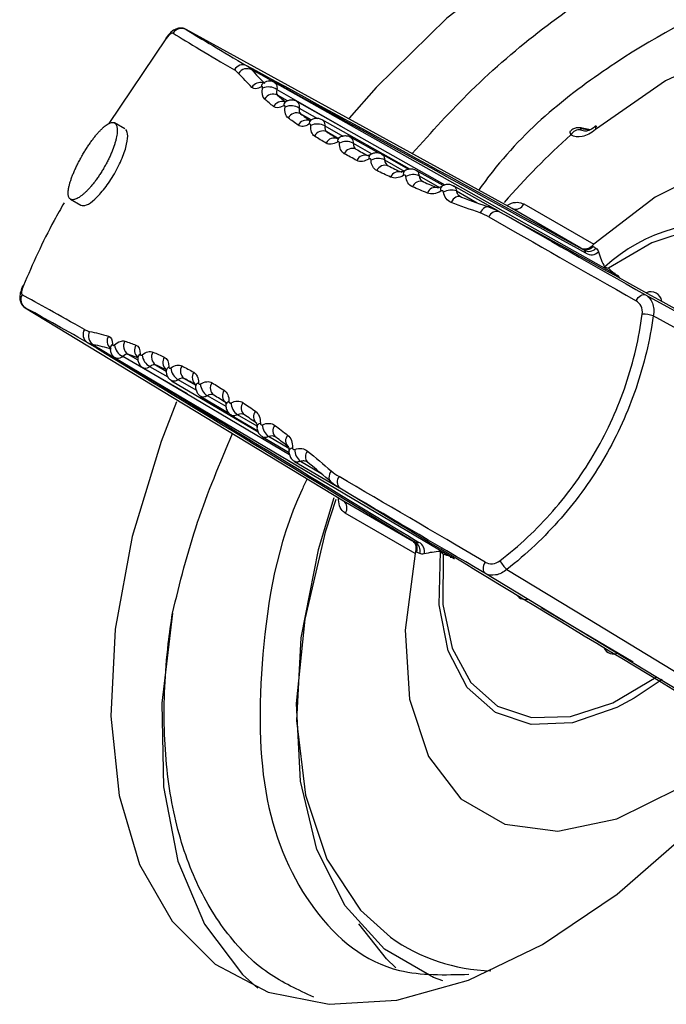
# Model space of a CAD drawing. Header units: millimetres. Extents: x 15231 to 16570, y 10019 to 11489.
# Tile 69 of 206: x 16246 to 16259, y 10293 to 10313. Entities that reach past the tile are written whole.
import ezdxf

# ---------------------------------------------------------------- set-up
doc = ezdxf.new("R2010")
doc.units = ezdxf.units.MM

msp = doc.modelspace()

# ---------------------------------------------------------------- linework, layer by layer
at = {"color": 7, "linetype": 'Continuous', "lineweight": 25}
for p, q in [((16255.916, 10309.205), (16249.253, 10312.863)), ((16248.837, 10312.67), (16247.676, 10310.941)), ((16258.068, 10307.834), (16251.061, 10311.779)), ((16251.11, 10311.636), (16252.444, 10310.87)), ((16251.121, 10311.519), (16251.282, 10311.382)), ((16251.324, 10311.402), (16251.121, 10311.519)), ((16254.547, 10309.685), (16251.516, 10311.392)), ((16251.566, 10311.257), (16251.938, 10311.044)), ((16251.811, 10311.013), (16251.592, 10311.139)), ((16248.004, 10310.831), (16247.793, 10310.953)), ((16253.827, 10310.009), (16252.034, 10311.019)), ((16252.086, 10310.891), (16252.453, 10310.68)), ((16252.346, 10310.645), (16252.127, 10310.772)), ((16257.315, 10310.814), (16257.396, 10310.79)), ((16257.514, 10310.815), (16257.343, 10310.848)), ((16257.486, 10310.804), (16257.372, 10310.827)), ((16253.191, 10310.334), (16252.614, 10310.659)), ((16252.667, 10310.538), (16253.05, 10310.319)), ((16253.803, 10310.005), (16253.255, 10310.314)), ((16253.31, 10310.199), (16253.709, 10309.971)), ((16254.506, 10309.673), (16253.957, 10309.983)), ((16254.014, 10309.874), (16254.428, 10309.637)), ((16254.479, 10309.659), (16254.477, 10309.658)), ((16255.649, 10309.143), (16254.72, 10309.667)), ((16254.777, 10309.563), (16255.2, 10309.322)), ((16246.893, 10309.394), (16247.105, 10309.272)), ((16254.862, 10309.451), (16254.881, 10309.437)), ((16256.155, 10309.298), (16257.582, 10308.474)), ((16257.316, 10308.397), (16255.916, 10309.205)), ((16258.069, 10307.833), (16258.068, 10307.834)), ((16258.641, 10307.441), (16264.478, 10304.235)), ((16245.969, 10307.175), (16252.469, 10303.234)), ((16247.811, 10306.15), (16254.732, 10302.056)), ((16249.274, 10305.417), (16247.96, 10306.18)), ((16248.266, 10306.157), (16248.066, 10306.229)), ((16248.066, 10306.229), (16248.271, 10306.111)), ((16248.374, 10305.95), (16251.367, 10304.179)), ((16248.887, 10305.758), (16248.516, 10305.974)), ((16248.631, 10306.01), (16248.849, 10305.885)), ((16248.956, 10305.688), (16250.728, 10304.64)), ((16249.46, 10305.493), (16249.093, 10305.707)), ((16249.216, 10305.731), (16249.442, 10305.601)), ((16249.558, 10305.366), (16250.121, 10305.033)), ((16250.07, 10305.158), (16249.689, 10305.38)), ((16250.177, 10304.983), (16250.717, 10304.664)), ((16250.707, 10304.758), (16250.304, 10304.992)), ((16250.815, 10304.54), (16251.36, 10304.218)), ((16251.351, 10304.305), (16250.938, 10304.546)), ((16251.47, 10304.037), (16252.386, 10303.496)), ((16252.008, 10303.795), (16251.588, 10304.039)), ((16251.729, 10304.025), (16251.733, 10304.023)), ((16251.734, 10304.023), (16251.749, 10304.013)), ((16252.469, 10303.234), (16253.869, 10302.426)), ((16253.935, 10302.157), (16252.507, 10302.981)), ((16261.055, 10298.302), (16255.357, 10301.754)), ((16256.508, 10301.057), (16258.391, 10299.943)), ((16258.983, 10299.581), (16258.411, 10299.2))]:
    msp.add_line(p, q, dxfattribs=at)
at = {"color": 7, "linetype": 'Continuous', "lineweight": 25, "flags": 128}
for points in [[(16256.538, 10294.172), (16258.058, 10295.195), (16259.539, 10296.486), (16260.938, 10298.005), (16262.215, 10299.71), (16263.333, 10301.551), (16264.26, 10303.475), (16264.969, 10305.428), (16265.441, 10307.352), (16265.661, 10309.193), (16265.622, 10310.897), (16265.328, 10312.416), (16264.784, 10313.706), (16264.008, 10314.729), (16263.022, 10315.457), (16261.854, 10315.868), (16260.537, 10315.951), (16259.11, 10315.702), (16257.613, 10315.13), (16256.09, 10314.251), (16254.584, 10313.09), (16253.139, 10311.68), (16252.585, 10311.053)], [(16265.62, 10310.92), (16265.153, 10311.583), (16264.241, 10312.341), (16263.129, 10312.752), (16261.859, 10312.8), (16260.482, 10312.483), (16259.05, 10311.814), (16257.619, 10310.818)], [(16248.845, 10312.692), (16248.84, 10312.683), (16248.837, 10312.67)], [(16264.221, 10304.64), (16264.429, 10306.205), (16264.336, 10307.613), (16263.948, 10308.784), (16263.287, 10309.653), (16262.39, 10310.172), (16261.307, 10310.31), (16260.099, 10310.06), (16258.834, 10309.436), (16257.582, 10308.474)], [(16254.881, 10309.437), (16254.855, 10309.448), (16254.827, 10309.452), (16254.797, 10309.448), (16254.767, 10309.437), (16254.738, 10309.419), (16254.712, 10309.394), (16254.688, 10309.364), (16254.669, 10309.33)], [(16255.468, 10309.225), (16255.443, 10309.236), (16255.416, 10309.24), (16255.387, 10309.235), (16255.358, 10309.224), (16255.33, 10309.205), (16255.304, 10309.18), (16255.282, 10309.149), (16255.263, 10309.115)], [(16262.232, 10305.473), (16262.243, 10306.5), (16262.053, 10307.388), (16261.673, 10308.092), (16261.123, 10308.573), (16260.43, 10308.809), (16259.632, 10308.787), (16258.768, 10308.507), (16257.883, 10307.984)], [(16258.116, 10307.784), (16258.086, 10307.821), (16258.068, 10307.834)], [(16245.913, 10307.615), (16245.918, 10307.622), (16245.929, 10307.632)], [(16258.447, 10307.322), (16258.468, 10307.355), (16258.492, 10307.384), (16258.517, 10307.409), (16258.544, 10307.428), (16258.571, 10307.442), (16258.597, 10307.448), (16258.62, 10307.448), (16258.641, 10307.441)], [(16264.386, 10303.949), (16262.026, 10305.243), (16258.798, 10307.012)], [(16249.059, 10305.253), (16248.747, 10304.448), (16248.154, 10302.502), (16247.807, 10300.613), (16247.716, 10298.834), (16247.883, 10297.216), (16248.304, 10295.807), (16248.966, 10294.646), (16249.85, 10293.767), (16250.932, 10293.196), (16252.179, 10292.948), (16253.556, 10293.032), (16255.023, 10293.443), (16256.538, 10294.172)], [(16250.771, 10304.82), (16250.743, 10304.806), (16250.722, 10304.789), (16250.708, 10304.771), (16250.703, 10304.751), (16250.703, 10304.749)], [(16251.429, 10304.318), (16251.4, 10304.305), (16251.377, 10304.29), (16251.362, 10304.273), (16251.356, 10304.255), (16251.356, 10304.252)], [(16252.219, 10303.843), (16252.199, 10303.81), (16252.184, 10303.775), (16252.175, 10303.74), (16252.173, 10303.706), (16252.177, 10303.675), (16252.188, 10303.648), (16252.205, 10303.626), (16252.227, 10303.61)], [(16254.499, 10293.43), (16254.307, 10293.498), (16253.306, 10294.076), (16252.504, 10294.958), (16251.925, 10296.114), (16251.59, 10297.508), (16251.509, 10299.092), (16251.685, 10300.815), (16252.112, 10302.619), (16252.322, 10303.267)], [(16252.272, 10303.297), (16251.952, 10302.232), (16251.6, 10300.437), (16251.512, 10298.747), (16251.692, 10297.221), (16252.132, 10295.913), (16252.818, 10294.87), (16253.432, 10294.317)], [(16253.935, 10302.157), (16253.727, 10300.592), (16253.82, 10299.184), (16254.207, 10298.013), (16254.868, 10297.144), (16255.766, 10296.625), (16256.849, 10296.487), (16258.057, 10296.737), (16259.322, 10297.361), (16260.574, 10298.323)], [(16258.411, 10299.2), (16258.054, 10299.011), (16257.145, 10298.701), (16256.303, 10298.667), (16255.574, 10298.911), (16254.998, 10299.42), (16254.607, 10300.166), (16254.421, 10301.109), (16254.45, 10302.198)], [(16254.509, 10302.141), (16254.499, 10301.113), (16254.689, 10300.225), (16255.068, 10299.522), (16255.619, 10299.04), (16256.311, 10298.804), (16257.11, 10298.827), (16257.974, 10299.107), (16258.859, 10299.629)], [(16255.363, 10301.981), (16255.346, 10301.947), (16255.332, 10301.912), (16255.324, 10301.877), (16255.32, 10301.844), (16255.322, 10301.814), (16255.329, 10301.789), (16255.341, 10301.768), (16255.357, 10301.754)], [(16255.808, 10301.832), (16257.459, 10300.829), (16261.247, 10298.53)], [(16248.976, 10300.941), (16248.755, 10299.099), (16248.792, 10297.394), (16249.087, 10295.874), (16249.629, 10294.583), (16250.405, 10293.559), (16250.716, 10293.278)], [(16253.542, 10293.693), (16253.349, 10293.876), (16252.782, 10294.59)]]:
    msp.add_lwpolyline(points, dxfattribs=at)
at = {"color": 7, "linetype": 'Continuous', "lineweight": 25}
for centre, radius, start, end in [((16249.16, 10312.689), 0.197, 61.9016, 150.7783), ((16250.411, 10311.947), 0.193, 63.7504, 152.3109), ((16250.5, 10311.859), 0.203, 61.4845, 148.5276), ((16250.776, 10311.571), 0.208, 74.9301, 148.3097), ((16250.9, 10311.679), 0.113, 123.3026, 173.7577), ((16250.938, 10311.379), 0.309, 56.2634, 113.0229), ((16251.031, 10311.342), 0.199, 63.2468, 150.2568), ((16251.215, 10311.188), 0.201, 73.4055, 150.3583), ((16251.351, 10311.298), 0.107, 123.789, 177.7799), ((16251.404, 10310.993), 0.311, 58.4172, 114.1226), ((16251.509, 10310.964), 0.194, 64.4725, 151.8597), ((16251.719, 10310.814), 0.196, 73.6262, 152.0384), ((16251.866, 10310.929), 0.102, 124.8659, 182.0492), ((16251.933, 10310.619), 0.312, 60.6176, 115.2308), ((16257.686, 10310.842), 0.0714, 135.3617, 199.8551), ((16252.049, 10310.6), 0.189, 65.6096, 153.7224), ((16267.389, 10299.173), 15.446, 131.6831, 138.8889), ((16257.297, 10310.609), 0.206, 84.9439, 150.9474), ((16257.332, 10310.804), 0.0455, 30.4455, 75.8636), ((16252.282, 10310.459), 0.186, 66.0399, 154.5388), ((16252.443, 10310.574), 0.0982, 126.5927, 186.5123), ((16252.525, 10310.26), 0.313, 62.8631, 116.3613), ((16252.651, 10310.25), 0.183, 66.6674, 155.8533), ((16252.908, 10310.114), 0.18, 67.0691, 156.7785), ((16253.079, 10310.234), 0.0927, 127.959, 192.0038), ((16253.179, 10309.914), 0.314, 65.1555, 117.5258), ((16253.315, 10309.914), 0.176, 67.6576, 158.261), ((16253.595, 10309.784), 0.173, 68.035, 159.2951), ((16253.779, 10309.907), 0.0901, 130.5371, 196.9041), ((16253.894, 10309.583), 0.314, 67.5001, 118.7342), ((16254.04, 10309.592), 0.169, 68.5948, 160.9535), ((16254.342, 10309.469), 0.166, 68.9536, 162.0954), ((16254.54, 10309.595), 0.0892, 134.4063, 201.681), ((16254.669, 10309.267), 0.315, 69.9051, 119.9944), ((16255.987, 10309.376), 0.185, 247.4786, 335.0401), ((16255.606, 10308.968), 0.179, 73.6259, 158.4373), ((16260.13, 10305.5), 3.42, 78.6317, 132.8519), ((16257.424, 10308.562), 0.197, 241.3689, 318.1656), ((16257.481, 10308.526), 0.197, 241.3831, 317.745), ((16257.535, 10308.464), 0.203, 236.2512, 315.0479), ((16266.025, 10316.917), 12.087, 227.6528, 228.3423), ((16258.751, 10307.285), 0.221, 7.217, 115.0556), ((16246.073, 10307.343), 0.197, 149.2213, 238.1006), ((16258.573, 10306.302), 0.745, 72.3642, 89.9321), ((16247.341, 10306.63), 0.193, 147.6884, 236.2534), ((16247.461, 10306.597), 0.203, 151.4713, 238.5189), ((16247.846, 10306.501), 0.205, 151.1099, 225.65), ((16248.175, 10306.395), 0.199, 149.742, 236.7573), ((16247.818, 10306.341), 0.113, 126.2423, 176.633), ((16248.096, 10306.457), 0.309, 186.9716, 243.7404), ((16248.401, 10306.313), 0.201, 149.631, 226.7839), ((16248.741, 10306.17), 0.194, 148.1391, 235.5322), ((16248.373, 10306.14), 0.107, 122.227, 176.0244), ((16248.664, 10306.247), 0.31, 185.8723, 241.5866), ((16248.975, 10306.063), 0.196, 147.912, 227.1675), ((16248.95, 10305.878), 0.102, 117.9626, 174.9087), ((16249.252, 10305.975), 0.312, 184.7646, 239.3864), ((16249.326, 10305.884), 0.189, 146.2764, 234.3957), ((16249.565, 10305.753), 0.186, 145.4599, 233.9656), ((16249.546, 10305.556), 0.0983, 113.4978, 173.2394), ((16249.859, 10305.642), 0.313, 183.6344, 237.1411), ((16249.931, 10305.538), 0.183, 144.1453, 233.3385), ((16250.177, 10305.383), 0.18, 143.22, 232.937), ((16250.155, 10305.177), 0.0895, 106.729, 173.3535), ((16250.485, 10305.249), 0.314, 182.4703, 234.8488), ((16250.553, 10305.131), 0.176, 141.7373, 232.3489), ((16250.809, 10304.952), 0.176, 141.1123, 227.6052), ((16251.129, 10304.795), 0.314, 181.2622, 232.5045), ((16251.194, 10304.664), 0.169, 139.0445, 231.4124), ((16251.452, 10304.463), 0.166, 137.9025, 231.0538), ((16251.79, 10304.281), 0.315, 180.0022, 230.0997), ((16251.859, 10304.135), 0.168, 137.0937, 221.8237), ((16252.518, 10303.619), 0.179, 141.5603, 226.3816), ((16252.356, 10303.087), 0.185, 324.9585, 52.527), ((16253.78, 10302.25), 0.197, 341.8344, 58.6329), ((16253.839, 10302.219), 0.197, 342.255, 58.6187), ((16253.92, 10302.203), 0.203, 344.9514, 63.7501), ((16250.842, 10290.625), 12.086, 71.6474, 72.3369), ((16256.309, 10302.382), 0.744, 210.064, 227.6407), ((16256.178, 10301.417), 0.199, 216.54, 283.847), ((16257.986, 10300.316), 0.212, 206.0016, 296.5511), ((16255.6, 10297.391), 3.762, 234.8056, 268.1366)]:
    msp.add_arc(centre, radius, start, end, dxfattribs=at)
for centre, major_axis, ratio, start_param, end_param in [((16271.517, 10300.275), (23.23, -12.977), 0.010067, 3.393485, 3.560262), ((16271.615, 10300.45), (23.057, -12.877), 0.010143, 3.393483, 3.56026), ((17751.476, 9487.811), (1513.386, -831.055), 0.000265, 2.981878, 3.013607), ((17750.501, 9486.065), (1512.374, -832.78), 0.000238, 2.981815, 3.013217), ((16271.615, 10300.45), (23.057, -12.877), 0.010143, 3.953672, 4.120449), ((17751.476, 9487.811), (1513.386, -831.055), 0.000265, 3.294253, 3.325982), ((16271.517, 10300.275), (23.23, -12.977), 0.010067, 3.953675, 4.120451), ((16268.003, 10294.188), (22.854, -13.629), 0.009934, 2.722921, 2.889698), ((16267.9, 10294.017), (22.681, -13.529), 0.01001, 2.722924, 2.8897), ((17711.676, 9418.876), (1476.489, -894.963), 0.000262, 3.269578, 3.301307), ((17712.701, 9420.593), (1477.476, -893.224), 0.000234, 3.269968, 3.301371), ((16268.003, 10294.188), (22.854, -13.629), 0.009934, 2.162732, 2.329509), ((16267.9, 10294.017), (22.681, -13.529), 0.01001, 2.162734, 2.329511), ((17711.676, 9418.876), (1476.489, -894.963), 0.000262, 2.957204, 2.988933)]:
    msp.add_ellipse(centre, major_axis=major_axis, ratio=ratio, start_param=start_param, end_param=end_param, dxfattribs=at)
for points, knots in [([(16253.872, 10310.327), (16254.268, 10310.766), (16255.122, 10311.712), (16256.547, 10312.923), (16258.059, 10313.954), (16259.576, 10314.705), (16261.02, 10315.138), (16262.384, 10315.277), (16263.168, 10315.099), (16263.562, 10315.01)], [0, 0, 0, 0, 0.124823, 0.269127, 0.417621, 0.561856, 0.710275, 0.854507, 1, 1, 1, 1]), ([(16265.098, 10312.786), (16265.088, 10312.803), (16264.673, 10313.474), (16263.156, 10313.868), (16260.734, 10313.741), (16258.039, 10312.295), (16256.104, 10310.785), (16255.301, 10309.676), (16255.232, 10309.581)], [0, 0, 0, 0, 0.006142, 0.24889, 0.491615, 0.734351, 0.977125, 1, 1, 1, 1]), ([(16249.247, 10312.862), (16249.242, 10312.866), (16249.214, 10312.887), (16249.151, 10312.895), (16249.076, 10312.886), (16249.007, 10312.855), (16248.931, 10312.799), (16248.878, 10312.732), (16248.845, 10312.692)], [0, 0, 0, 0, 0.038596, 0.200458, 0.342195, 0.488942, 0.687472, 1, 1, 1, 1]), ([(16250.817, 10311.664), (16250.818, 10311.668), (16250.818, 10311.671), (16250.818, 10311.675), (16250.818, 10311.68), (16250.817, 10311.684), (16250.815, 10311.687), (16250.814, 10311.69), (16250.812, 10311.693), (16250.809, 10311.694), (16250.806, 10311.696), (16250.803, 10311.696), (16250.799, 10311.695), (16250.796, 10311.695), (16250.792, 10311.693), (16250.787, 10311.691)], [0, 0, 0, 0, 0.00001477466, 0.00001477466, 0.00001477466, 0.00003497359, 0.00003497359, 0.00003497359, 0.00005519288, 0.00005519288, 0.00005519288, 0.00007531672, 0.00007531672, 0.00007531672, 0.00009541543, 0.00009541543, 0.00009541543, 0.00009541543]), ([(16250.839, 10311.775), (16250.834, 10311.772), (16250.82, 10311.762), (16250.818, 10311.762), (16250.817, 10311.763)], [0, 0, 0, 0, 0.354063, 1, 1, 1, 1]), ([(16251.06, 10311.776), (16251.051, 10311.782), (16251.022, 10311.802), (16250.963, 10311.81), (16250.897, 10311.801), (16250.856, 10311.785), (16250.838, 10311.773), (16250.838, 10311.773)], [0, 0, 0, 0, 0.131842, 0.4454748, 0.7262506, 0.9899186, 1, 1, 1, 1]), ([(16251.061, 10311.779), (16251.073, 10311.769), (16251.098, 10311.749), (16251.113, 10311.696), (16251.111, 10311.654), (16251.11, 10311.636)], [0, 0, 0, 0, 0.3507745, 0.7239294, 1, 1, 1, 1]), ([(16251.277, 10311.276), (16251.277, 10311.28), (16251.277, 10311.284), (16251.277, 10311.287), (16251.277, 10311.292), (16251.276, 10311.296), (16251.274, 10311.299), (16251.272, 10311.302), (16251.269, 10311.304), (16251.266, 10311.306), (16251.263, 10311.307), (16251.26, 10311.307), (16251.256, 10311.307), (16251.252, 10311.306), (16251.248, 10311.304), (16251.244, 10311.302)], [0, 0, 0, 0, 0.00001451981, 0.00001451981, 0.00001451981, 0.00003408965, 0.00003408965, 0.00003408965, 0.00005367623, 0.00005367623, 0.00005367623, 0.00007321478, 0.00007321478, 0.00007321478, 0.00009272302, 0.00009272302, 0.00009272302, 0.00009272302]), ([(16251.293, 10311.389), (16251.287, 10311.385), (16251.269, 10311.374), (16251.266, 10311.374), (16251.263, 10311.374)], [0, 0, 0, 0, 0.352333, 1, 1, 1, 1]), ([(16251.515, 10311.389), (16251.5, 10311.398), (16251.465, 10311.418), (16251.401, 10311.423), (16251.339, 10311.412), (16251.306, 10311.393), (16251.292, 10311.385)], [0, 0, 0, 0, 0.208705, 0.514985, 0.797226, 1, 1, 1, 1]), ([(16251.515, 10311.391), (16251.526, 10311.383), (16251.551, 10311.366), (16251.568, 10311.316), (16251.567, 10311.275), (16251.566, 10311.257)], [0, 0, 0, 0, 0.324736, 0.710804, 1, 1, 1, 1]), ([(16247.135, 10310.294), (16247.126, 10310.279), (16247.111, 10310.253), (16247.082, 10310.199), (16247.048, 10310.135), (16247.009, 10310.056), (16246.973, 10309.978), (16246.942, 10309.903), (16246.914, 10309.831), (16246.891, 10309.763), (16246.871, 10309.697), (16246.857, 10309.638), (16246.848, 10309.585), (16246.844, 10309.539), (16246.844, 10309.497), (16246.849, 10309.462), (16246.859, 10309.432), (16246.873, 10309.41), (16246.898, 10309.388), (16246.931, 10309.381), (16246.973, 10309.388), (16247.019, 10309.404), (16247.073, 10309.435), (16247.132, 10309.479), (16247.179, 10309.52), (16247.228, 10309.566), (16247.278, 10309.619), (16247.329, 10309.678), (16247.38, 10309.742), (16247.431, 10309.811), (16247.481, 10309.884), (16247.53, 10309.959), (16247.57, 10310.026), (16247.6, 10310.079), (16247.629, 10310.133), (16247.663, 10310.197), (16247.701, 10310.277), (16247.746, 10310.382), (16247.783, 10310.483), (16247.811, 10310.576), (16247.833, 10310.664), (16247.845, 10310.742), (16247.848, 10310.808), (16247.845, 10310.851), (16247.839, 10310.887), (16247.824, 10310.927), (16247.8, 10310.952), (16247.77, 10310.963), (16247.734, 10310.964), (16247.691, 10310.951), (16247.643, 10310.923), (16247.604, 10310.895), (16247.562, 10310.861), (16247.518, 10310.819), (16247.472, 10310.771), (16247.425, 10310.717), (16247.377, 10310.657), (16247.328, 10310.592), (16247.279, 10310.523), (16247.23, 10310.45), (16247.19, 10310.386), (16247.158, 10310.334), (16247.143, 10310.307), (16247.135, 10310.294)], [0, 0, 0, 0, 0.008912, 0.015616, 0.031281, 0.046907, 0.062513, 0.07818, 0.093828, 0.109431, 0.125092, 0.142982, 0.15635, 0.171989, 0.18765, 0.203265, 0.218858, 0.234506, 0.250145, 0.281294, 0.296938, 0.312555, 0.343698, 0.359341, 0.374933, 0.390505, 0.406149, 0.421785, 0.437354, 0.452982, 0.468642, 0.484245, 0.499856, 0.50881, 0.515528, 0.531164, 0.546766, 0.562434, 0.593646, 0.609307, 0.624972, 0.656181, 0.671849, 0.687471, 0.703079, 0.718739, 0.749938, 0.765568, 0.781223, 0.812379, 0.828016, 0.843659, 0.859242, 0.874825, 0.89047, 0.906098, 0.921657, 0.937281, 0.952937, 0.968538, 0.984253, 0.992132, 1, 1, 1, 1]), ([(16251.8, 10310.901), (16251.8, 10310.905), (16251.8, 10310.909), (16251.8, 10310.912), (16251.799, 10310.917), (16251.797, 10310.921), (16251.795, 10310.924), (16251.793, 10310.927), (16251.79, 10310.929), (16251.787, 10310.93), (16251.784, 10310.931), (16251.78, 10310.931), (16251.776, 10310.931), (16251.772, 10310.93), (16251.768, 10310.928), (16251.763, 10310.926)], [0, 0, 0, 0, 0.00001434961, 0.00001434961, 0.00001434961, 0.00003354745, 0.00003354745, 0.00003354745, 0.00005276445, 0.00005276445, 0.00005276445, 0.00007196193, 0.00007196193, 0.00007196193, 0.00009112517, 0.00009112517, 0.00009112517, 0.00009112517]), ([(16251.808, 10311.015), (16251.802, 10311.011), (16251.782, 10310.998), (16251.769, 10310.998), (16251.773, 10310.998), (16251.773, 10310.998)], [0, 0, 0, 0, 0.314551, 0.885645, 1, 1, 1, 1]), ([(16252.032, 10311.017), (16252.01, 10311.028), (16251.967, 10311.049), (16251.895, 10311.047), (16251.841, 10311.034), (16251.815, 10311.016), (16251.808, 10311.011)], [0, 0, 0, 0, 0.306255, 0.606315, 0.890226, 1, 1, 1, 1]), ([(16252.032, 10311.017), (16252.043, 10311.01), (16252.067, 10310.995), (16252.085, 10310.949), (16252.086, 10310.908), (16252.086, 10310.891)], [0, 0, 0, 0, 0.298554, 0.698508, 1, 1, 1, 1]), ([(16257.634, 10310.894), (16257.591, 10310.862), (16257.507, 10310.801), (16257.418, 10310.781), (16257.401, 10310.786), (16257.395, 10310.787)], [0, 0, 0, 0, 0.405013, 0.774064, 1, 1, 1, 1]), ([(16247.106, 10309.272), (16247.14, 10309.267), (16247.209, 10309.255), (16247.358, 10309.361), (16247.489, 10309.494), (16247.592, 10309.617), (16247.694, 10309.759), (16247.79, 10309.914), (16247.877, 10310.075), (16247.949, 10310.235), (16248.005, 10310.386), (16248.054, 10310.567), (16248.07, 10310.733), (16248.037, 10310.792), (16248.022, 10310.817)], [0, 0, 0, 0, 0.12701, 0.255463, 0.319993, 0.384495, 0.449166, 0.51368, 0.578325, 0.643017, 0.707621, 0.772379, 0.901079, 1, 1, 1, 1]), ([(16252.614, 10310.658), (16252.612, 10310.659), (16252.589, 10310.678), (16252.533, 10310.689), (16252.46, 10310.686), (16252.41, 10310.67), (16252.388, 10310.655), (16252.385, 10310.652)], [0, 0, 0, 0, 0.0229141, 0.3663846, 0.6634833, 0.9496274, 1, 1, 1, 1]), ([(16257.117, 10310.709), (16257.116, 10310.712), (16257.107, 10310.73), (16257.099, 10310.76), (16257.101, 10310.788), (16257.115, 10310.795), (16257.118, 10310.797)], [0, 0, 0, 0, 0.060255, 0.462138, 0.869329, 1, 1, 1, 1]), ([(16257.619, 10310.818), (16257.528, 10310.744), (16257.434, 10310.695), (16257.26, 10310.656), (16257.179, 10310.666), (16257.117, 10310.709)], [0, 0, 0, 0, 0.5, 0.5, 1, 1, 1, 1]), ([(16257.343, 10310.847), (16257.329, 10310.849), (16257.29, 10310.858), (16257.227, 10310.854), (16257.161, 10310.835), (16257.13, 10310.808), (16257.118, 10310.797)], [0, 0, 0, 0, 0.174972, 0.49953, 0.810981, 1, 1, 1, 1]), ([(16257.372, 10310.827), (16257.362, 10310.829), (16257.352, 10310.83), (16257.344, 10310.831), (16257.335, 10310.832), (16257.328, 10310.832), (16257.321, 10310.831), (16257.316, 10310.831), (16257.312, 10310.83), (16257.309, 10310.828), (16257.308, 10310.827), (16257.307, 10310.825), (16257.307, 10310.824), (16257.307, 10310.823), (16257.307, 10310.823), (16257.307, 10310.823), (16257.308, 10310.821), (16257.309, 10310.819), (16257.312, 10310.817), (16257.313, 10310.816), (16257.313, 10310.816), (16257.314, 10310.816), (16257.314, 10310.815), (16257.315, 10310.815), (16257.315, 10310.814)], [0, 0, 0, 0, 0.0000328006, 0.0000328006, 0.0000328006, 0.0000638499, 0.0000638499, 0.0000638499, 0.0000895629, 0.0000895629, 0.0000895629, 0.0001071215, 0.0001071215, 0.0001071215, 0.0001109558, 0.0001109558, 0.0001109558, 0.0001287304, 0.0001287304, 0.0001287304, 0.0001321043, 0.0001321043, 0.0001321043, 0.0001353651, 0.0001353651, 0.0001353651, 0.0001353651]), ([(16252.386, 10310.655), (16252.378, 10310.65), (16252.356, 10310.637), (16252.339, 10310.635), (16252.341, 10310.635), (16252.342, 10310.635)], [0, 0, 0, 0, 0.276121, 0.773116, 1, 1, 1, 1]), ([(16252.386, 10310.54), (16252.386, 10310.544), (16252.386, 10310.547), (16252.385, 10310.551), (16252.384, 10310.555), (16252.382, 10310.559), (16252.379, 10310.562), (16252.377, 10310.565), (16252.374, 10310.567), (16252.37, 10310.568), (16252.367, 10310.569), (16252.363, 10310.569), (16252.359, 10310.568), (16252.354, 10310.568), (16252.35, 10310.566), (16252.345, 10310.563)], [0, 0, 0, 0, 0.00001429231, 0.00001429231, 0.00001429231, 0.0000333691, 0.0000333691, 0.0000333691, 0.00005246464, 0.00005246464, 0.00005246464, 0.00007154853, 0.00007154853, 0.00007154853, 0.00009059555, 0.00009059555, 0.00009059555, 0.00009059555]), ([(16252.612, 10310.656), (16252.621, 10310.651), (16252.645, 10310.638), (16252.664, 10310.595), (16252.666, 10310.555), (16252.667, 10310.538)], [0, 0, 0, 0, 0.2665234, 0.6844058, 1, 1, 1, 1]), ([(16253.023, 10310.309), (16253.015, 10310.304), (16252.989, 10310.288), (16252.966, 10310.286), (16252.968, 10310.286), (16252.969, 10310.285)], [0, 0, 0, 0, 0.2463843, 0.7229719, 1, 1, 1, 1]), ([(16253.254, 10310.311), (16253.248, 10310.315), (16253.22, 10310.335), (16253.16, 10310.345), (16253.085, 10310.339), (16253.043, 10310.317), (16253.023, 10310.307)], [0, 0, 0, 0, 0.087096, 0.42123, 0.718972, 1, 1, 1, 1]), ([(16253.253, 10310.31), (16253.261, 10310.306), (16253.285, 10310.295), (16253.305, 10310.255), (16253.309, 10310.215), (16253.31, 10310.199)], [0, 0, 0, 0, 0.23431, 0.670689, 1, 1, 1, 1]), ([(16253.034, 10310.192), (16253.033, 10310.196), (16253.033, 10310.2), (16253.032, 10310.203), (16253.03, 10310.208), (16253.028, 10310.211), (16253.025, 10310.214), (16253.023, 10310.217), (16253.019, 10310.219), (16253.015, 10310.22), (16253.011, 10310.221), (16253.007, 10310.221), (16253.003, 10310.22), (16252.998, 10310.219), (16252.993, 10310.218), (16252.989, 10310.215)], [0, 0, 0, 0, 0.00001437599, 0.00001437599, 0.00001437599, 0.00003358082, 0.00003358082, 0.00003358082, 0.00005279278, 0.00005279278, 0.00005279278, 0.00007197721, 0.00007197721, 0.00007197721, 0.00009112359, 0.00009112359, 0.00009112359, 0.00009112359]), ([(16253.721, 10309.978), (16253.711, 10309.972), (16253.683, 10309.954), (16253.653, 10309.95), (16253.651, 10309.951), (16253.65, 10309.951)], [0, 0, 0, 0, 0.215417, 0.619846, 1, 1, 1, 1]), ([(16253.742, 10309.859), (16253.742, 10309.863), (16253.741, 10309.867), (16253.74, 10309.87), (16253.738, 10309.874), (16253.735, 10309.878), (16253.732, 10309.881), (16253.729, 10309.884), (16253.725, 10309.886), (16253.721, 10309.887), (16253.717, 10309.888), (16253.712, 10309.888), (16253.707, 10309.887), (16253.703, 10309.886), (16253.698, 10309.884), (16253.693, 10309.881)], [0, 0, 0, 0, 0.00001463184, 0.00001463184, 0.00001463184, 0.0000342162, 0.0000342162, 0.0000342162, 0.00005377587, 0.00005377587, 0.00005377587, 0.00007326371, 0.00007326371, 0.00007326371, 0.00009271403, 0.00009271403, 0.00009271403, 0.00009271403]), ([(16253.956, 10309.979), (16253.945, 10309.986), (16253.912, 10310.008), (16253.846, 10310.015), (16253.775, 10310.005), (16253.738, 10309.983), (16253.721, 10309.974)], [0, 0, 0, 0, 0.148296, 0.47497, 0.774349, 1, 1, 1, 1]), ([(16253.956, 10309.98), (16253.963, 10309.977), (16253.985, 10309.967), (16254.006, 10309.929), (16254.011, 10309.89), (16254.014, 10309.874)], [0, 0, 0, 0, 0.198292, 0.655475, 1, 1, 1, 1]), ([(16254.718, 10309.663), (16254.7, 10309.673), (16254.659, 10309.697), (16254.584, 10309.698), (16254.52, 10309.685), (16254.489, 10309.663), (16254.479, 10309.656)], [0, 0, 0, 0, 0.236748, 0.555639, 0.857391, 1, 1, 1, 1]), ([(16254.478, 10309.661), (16254.467, 10309.654), (16254.437, 10309.635), (16254.401, 10309.629), (16254.388, 10309.631), (16254.387, 10309.632), (16254.387, 10309.633)], [0, 0, 0, 0, 0.180454, 0.511469, 0.87128, 1, 1, 1, 1]), ([(16254.512, 10309.54), (16254.511, 10309.544), (16254.51, 10309.548), (16254.508, 10309.552), (16254.506, 10309.556), (16254.503, 10309.56), (16254.499, 10309.563), (16254.496, 10309.566), (16254.491, 10309.568), (16254.487, 10309.569), (16254.482, 10309.569), (16254.477, 10309.569), (16254.472, 10309.568), (16254.467, 10309.567), (16254.462, 10309.565), (16254.457, 10309.562)], [0, 0, 0, 0, 0.00001509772, 0.00001509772, 0.00001509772, 0.00003531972, 0.00003531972, 0.00003531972, 0.00005545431, 0.00005545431, 0.00005545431, 0.00007543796, 0.00007543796, 0.00007543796, 0.00009538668, 0.00009538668, 0.00009538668, 0.00009538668]), ([(16254.718, 10309.664), (16254.724, 10309.662), (16254.746, 10309.654), (16254.767, 10309.618), (16254.774, 10309.58), (16254.777, 10309.563)], [0, 0, 0, 0, 0.1574265, 0.6378816, 1, 1, 1, 1]), ([(16254.777, 10309.563), (16254.779, 10309.558), (16254.786, 10309.529), (16254.809, 10309.483), (16254.846, 10309.461), (16254.862, 10309.451)], [0, 0, 0, 0, 0.100617, 0.587694, 1, 1, 1, 1]), ([(16246.762, 10309.323), (16246.693, 10309.202), (16246.365, 10308.629), (16246.121, 10308.071), (16245.929, 10307.632)], [0, 0, 0, 0, 0.211283, 1, 1, 1, 1]), ([(16255.813, 10309.262), (16255.829, 10309.272), (16255.899, 10309.321), (16256.025, 10309.344), (16256.112, 10309.313), (16256.155, 10309.298)], [0, 0, 0, 0, 0.122851, 0.561426, 1, 1, 1, 1]), ([(16257.582, 10308.474), (16257.575, 10308.468), (16257.568, 10308.461), (16257.561, 10308.454), (16257.558, 10308.45), (16257.554, 10308.447), (16257.551, 10308.443)], [0, 0, 0, 0, 0.00003034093, 0.00003034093, 0.00003034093, 0.00004462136, 0.00004462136, 0.00004462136, 0.00004462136]), ([(16257.551, 10308.443), (16257.521, 10308.409), (16257.481, 10308.386), (16257.396, 10308.37), (16257.352, 10308.377), (16257.316, 10308.397)], [0, 0, 0, 0, 0.5, 0.5, 1, 1, 1, 1]), ([(16257.551, 10308.443), (16257.556, 10308.44), (16257.561, 10308.437), (16257.566, 10308.433), (16257.568, 10308.432), (16257.569, 10308.431), (16257.571, 10308.43)], [0.0000111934, 0.0000111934, 0.0000111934, 0.0000111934, 0.0001, 0.0001, 0.0001, 0.0001305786, 0.0001305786, 0.0001305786, 0.0001305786]), ([(16257.991, 10307.887), (16257.994, 10307.885), (16257.997, 10307.883), (16258, 10307.883), (16258.003, 10307.882), (16258.007, 10307.882), (16258.011, 10307.884), (16258.014, 10307.885), (16258.017, 10307.886), (16258.02, 10307.888)], [0, 0, 0, 0, 0.0000167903, 0.0000167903, 0.0000167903, 0.00003358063, 0.00003358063, 0.00003358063, 0.00004713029, 0.00004713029, 0.00004713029, 0.00004713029]), ([(16245.914, 10307.615), (16245.912, 10307.611), (16245.888, 10307.562), (16245.865, 10307.48), (16245.85, 10307.378), (16245.871, 10307.284), (16245.912, 10307.214), (16245.953, 10307.19), (16245.969, 10307.18)], [0, 0, 0, 0, 0.023944, 0.298811, 0.550021, 0.730648, 0.894734, 1, 1, 1, 1]), ([(16258.641, 10307.441), (16258.704, 10307.405), (16258.753, 10307.345), (16258.809, 10307.195), (16258.816, 10307.105), (16258.798, 10307.012)], [0, 0, 0, 0, 0.5, 0.5, 1, 1, 1, 1]), ([(16255.665, 10302.009), (16256.054, 10302.31), (16256.416, 10302.647), (16257.079, 10303.402), (16257.37, 10303.809), (16257.87, 10304.675), (16258.079, 10305.14), (16258.397, 10306.081), (16258.508, 10306.56), (16258.574, 10307.047)], [0, 0, 0, 0, 0.25, 0.25, 0.5, 0.5, 0.75, 0.75, 1, 1, 1, 1]), ([(16258.798, 10307.012), (16258.728, 10306.513), (16258.611, 10306.021), (16258.282, 10305.055), (16258.065, 10304.578), (16257.552, 10303.688), (16257.253, 10303.27), (16256.575, 10302.492), (16256.205, 10302.143), (16255.808, 10301.832)], [0, 0, 0, 0, 0.25, 0.25, 0.5, 0.5, 0.75, 0.75, 1, 1, 1, 1]), ([(16247.706, 10306.347), (16247.706, 10306.344), (16247.702, 10306.317), (16247.715, 10306.265), (16247.749, 10306.197), (16247.79, 10306.166), (16247.811, 10306.151)], [0, 0, 0, 0, 0.041256, 0.353618, 0.674014, 1, 1, 1, 1]), ([(16247.704, 10306.368), (16247.704, 10306.368), (16247.704, 10306.37), (16247.705, 10306.355), (16247.705, 10306.346)], [0, 0, 0, 0, 0.423232, 1, 1, 1, 1]), ([(16247.751, 10306.432), (16247.751, 10306.428), (16247.751, 10306.425), (16247.752, 10306.422), (16247.753, 10306.418), (16247.755, 10306.415), (16247.757, 10306.413), (16247.759, 10306.411), (16247.762, 10306.409), (16247.766, 10306.409), (16247.769, 10306.409), (16247.773, 10306.41), (16247.777, 10306.412), (16247.781, 10306.414), (16247.785, 10306.416), (16247.789, 10306.42)], [0, 0, 0, 0, 0.00001509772, 0.00001509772, 0.00001509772, 0.00003531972, 0.00003531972, 0.00003531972, 0.00005545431, 0.00005545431, 0.00005545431, 0.00007543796, 0.00007543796, 0.00007543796, 0.00009538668, 0.00009538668, 0.00009538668, 0.00009538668]), ([(16247.96, 10306.18), (16247.939, 10306.167), (16247.899, 10306.142), (16247.847, 10306.134), (16247.823, 10306.147), (16247.812, 10306.153)], [0, 0, 0, 0, 0.368079, 0.734944, 1, 1, 1, 1]), ([(16248.264, 10306.178), (16248.265, 10306.176), (16248.266, 10306.175), (16248.266, 10306.153), (16248.265, 10306.145)], [0, 0, 0, 0, 0.635531, 1, 1, 1, 1]), ([(16248.268, 10306.148), (16248.267, 10306.144), (16248.263, 10306.116), (16248.277, 10306.063), (16248.312, 10305.995), (16248.353, 10305.965), (16248.373, 10305.951)], [0, 0, 0, 0, 0.04126, 0.36412, 0.689039, 1, 1, 1, 1]), ([(16248.316, 10306.231), (16248.316, 10306.227), (16248.317, 10306.224), (16248.317, 10306.221), (16248.318, 10306.217), (16248.32, 10306.213), (16248.322, 10306.211), (16248.325, 10306.209), (16248.328, 10306.207), (16248.331, 10306.207), (16248.334, 10306.206), (16248.338, 10306.207), (16248.342, 10306.208), (16248.346, 10306.209), (16248.351, 10306.212), (16248.355, 10306.215)], [0, 0, 0, 0, 0.00001463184, 0.00001463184, 0.00001463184, 0.0000342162, 0.0000342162, 0.0000342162, 0.00005377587, 0.00005377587, 0.00005377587, 0.00007326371, 0.00007326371, 0.00007326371, 0.00009271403, 0.00009271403, 0.00009271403, 0.00009271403]), ([(16248.516, 10305.974), (16248.496, 10305.962), (16248.456, 10305.939), (16248.405, 10305.934), (16248.383, 10305.948), (16248.375, 10305.953)], [0, 0, 0, 0, 0.383262, 0.765954, 1, 1, 1, 1]), ([(16248.846, 10305.922), (16248.845, 10305.924), (16248.842, 10305.928), (16248.849, 10305.913), (16248.847, 10305.891), (16248.847, 10305.886)], [0, 0, 0, 0, 0.210478, 0.802005, 1, 1, 1, 1]), ([(16248.849, 10305.887), (16248.848, 10305.884), (16248.844, 10305.855), (16248.859, 10305.8), (16248.895, 10305.732), (16248.936, 10305.703), (16248.956, 10305.69)], [0, 0, 0, 0, 0.041029, 0.372123, 0.700533, 1, 1, 1, 1]), ([(16248.902, 10305.969), (16248.902, 10305.965), (16248.902, 10305.961), (16248.903, 10305.958), (16248.904, 10305.954), (16248.906, 10305.951), (16248.908, 10305.948), (16248.91, 10305.945), (16248.913, 10305.943), (16248.917, 10305.943), (16248.92, 10305.942), (16248.924, 10305.942), (16248.928, 10305.943), (16248.932, 10305.944), (16248.937, 10305.946), (16248.941, 10305.949)], [0, 0, 0, 0, 0.00001437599, 0.00001437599, 0.00001437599, 0.00003358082, 0.00003358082, 0.00003358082, 0.00005279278, 0.00005279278, 0.00005279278, 0.00007197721, 0.00007197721, 0.00007197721, 0.00009112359, 0.00009112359, 0.00009112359, 0.00009112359]), ([(16249.093, 10305.707), (16249.073, 10305.696), (16249.032, 10305.675), (16248.985, 10305.672), (16248.964, 10305.687), (16248.958, 10305.691)], [0, 0, 0, 0, 0.399455, 0.798746, 1, 1, 1, 1]), ([(16249.443, 10305.612), (16249.443, 10305.612), (16249.441, 10305.614), (16249.449, 10305.596), (16249.447, 10305.571), (16249.447, 10305.566)], [0, 0, 0, 0, 0.297223, 0.835565, 1, 1, 1, 1]), ([(16249.449, 10305.567), (16249.449, 10305.564), (16249.445, 10305.534), (16249.46, 10305.478), (16249.497, 10305.409), (16249.539, 10305.381), (16249.558, 10305.367)], [0, 0, 0, 0, 0.040587, 0.377812, 0.708718, 1, 1, 1, 1]), ([(16249.506, 10305.646), (16249.506, 10305.642), (16249.507, 10305.638), (16249.508, 10305.635), (16249.509, 10305.631), (16249.51, 10305.627), (16249.513, 10305.624), (16249.515, 10305.621), (16249.518, 10305.619), (16249.522, 10305.618), (16249.525, 10305.617), (16249.53, 10305.616), (16249.534, 10305.617), (16249.538, 10305.618), (16249.543, 10305.62), (16249.547, 10305.622)], [0, 0, 0, 0, 0.00001429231, 0.00001429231, 0.00001429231, 0.0000333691, 0.0000333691, 0.0000333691, 0.00005246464, 0.00005246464, 0.00005246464, 0.00007154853, 0.00007154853, 0.00007154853, 0.00009059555, 0.00009059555, 0.00009059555, 0.00009059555]), ([(16249.689, 10305.38), (16249.669, 10305.37), (16249.629, 10305.351), (16249.583, 10305.35), (16249.564, 10305.365), (16249.559, 10305.369)], [0, 0, 0, 0, 0.4168943, 0.8337893, 1, 1, 1, 1]), ([(16250.13, 10305.263), (16250.13, 10305.259), (16250.13, 10305.255), (16250.131, 10305.251), (16250.132, 10305.247), (16250.134, 10305.243), (16250.136, 10305.239), (16250.139, 10305.236), (16250.142, 10305.234), (16250.146, 10305.232), (16250.149, 10305.231), (16250.154, 10305.23), (16250.158, 10305.231), (16250.162, 10305.231), (16250.167, 10305.233), (16250.172, 10305.235)], [0, 0, 0, 0, 0.00001434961, 0.00001434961, 0.00001434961, 0.00003354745, 0.00003354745, 0.00003354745, 0.00005276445, 0.00005276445, 0.00005276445, 0.00007196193, 0.00007196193, 0.00007196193, 0.00009112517, 0.00009112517, 0.00009112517, 0.00009112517]), ([(16250.058, 10305.246), (16250.058, 10305.244), (16250.059, 10305.242), (16250.069, 10305.215), (16250.066, 10305.19), (16250.066, 10305.186)], [0, 0, 0, 0, 0.45695, 0.922053, 1, 1, 1, 1]), ([(16250.068, 10305.187), (16250.067, 10305.184), (16250.063, 10305.154), (16250.079, 10305.096), (16250.117, 10305.026), (16250.159, 10304.998), (16250.178, 10304.984)], [0, 0, 0, 0, 0.039197, 0.380857, 0.713138, 1, 1, 1, 1]), ([(16250.304, 10304.992), (16250.284, 10304.984), (16250.244, 10304.967), (16250.2, 10304.968), (16250.183, 10304.982), (16250.179, 10304.985)], [0, 0, 0, 0, 0.435829, 0.871583, 1, 1, 1, 1]), ([(16250.689, 10304.822), (16250.689, 10304.822), (16250.687, 10304.824), (16250.697, 10304.808), (16250.706, 10304.775), (16250.702, 10304.75), (16250.702, 10304.748)], [0, 0, 0, 0, 0.137716, 0.590636, 0.970845, 1, 1, 1, 1]), ([(16250.704, 10304.749), (16250.703, 10304.746), (16250.699, 10304.714), (16250.715, 10304.655), (16250.753, 10304.584), (16250.796, 10304.555), (16250.816, 10304.541)], [0, 0, 0, 0, 0.039379, 0.382981, 0.714878, 1, 1, 1, 1]), ([(16250.771, 10304.82), (16250.771, 10304.816), (16250.771, 10304.812), (16250.772, 10304.808), (16250.773, 10304.803), (16250.775, 10304.799), (16250.778, 10304.795), (16250.78, 10304.791), (16250.784, 10304.789), (16250.787, 10304.787), (16250.791, 10304.785), (16250.796, 10304.784), (16250.8, 10304.784), (16250.805, 10304.785), (16250.81, 10304.786), (16250.815, 10304.788)], [0, 0, 0, 0, 0.00001451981, 0.00001451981, 0.00001451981, 0.00003408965, 0.00003408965, 0.00003408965, 0.00005367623, 0.00005367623, 0.00005367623, 0.00007321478, 0.00007321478, 0.00007321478, 0.00009272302, 0.00009272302, 0.00009272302, 0.00009272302]), ([(16248.976, 10300.941), (16249.127, 10301.557), (16249.424, 10302.765), (16249.946, 10304.002), (16250.202, 10304.608)], [0, 0, 0, 0, 0.509455, 1, 1, 1, 1]), ([(16250.938, 10304.546), (16250.917, 10304.538), (16250.876, 10304.523), (16250.834, 10304.525), (16250.819, 10304.54), (16250.816, 10304.542)], [0, 0, 0, 0, 0.4565193, 0.91266, 1, 1, 1, 1]), ([(16251.334, 10304.342), (16251.335, 10304.342), (16251.337, 10304.341), (16251.35, 10304.314), (16251.359, 10304.276), (16251.356, 10304.252), (16251.356, 10304.252)], [0, 0, 0, 0, 0.261764, 0.660411, 0.995893, 1, 1, 1, 1]), ([(16251.357, 10304.252), (16251.357, 10304.248), (16251.351, 10304.216), (16251.368, 10304.156), (16251.407, 10304.083), (16251.45, 10304.053), (16251.471, 10304.039)], [0, 0, 0, 0, 0.039011, 0.382891, 0.713655, 1, 1, 1, 1]), ([(16251.429, 10304.318), (16251.429, 10304.314), (16251.429, 10304.309), (16251.43, 10304.305), (16251.431, 10304.3), (16251.433, 10304.295), (16251.436, 10304.291), (16251.439, 10304.287), (16251.442, 10304.284), (16251.446, 10304.282), (16251.451, 10304.28), (16251.455, 10304.279), (16251.46, 10304.278), (16251.465, 10304.278), (16251.47, 10304.279), (16251.475, 10304.281)], [0, 0, 0, 0, 0.00001477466, 0.00001477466, 0.00001477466, 0.00003497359, 0.00003497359, 0.00003497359, 0.00005519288, 0.00005519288, 0.00005519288, 0.00007531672, 0.00007531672, 0.00007531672, 0.00009541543, 0.00009541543, 0.00009541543, 0.00009541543]), ([(16251.729, 10304.026), (16251.728, 10304.027), (16251.708, 10304.04), (16251.661, 10304.053), (16251.612, 10304.044), (16251.588, 10304.039)], [0, 0, 0, 0, 0.026752, 0.515083, 1, 1, 1, 1]), ([(16251.588, 10304.039), (16251.568, 10304.033), (16251.526, 10304.02), (16251.485, 10304.024), (16251.472, 10304.037), (16251.47, 10304.039)], [0, 0, 0, 0, 0.479223, 0.957555, 1, 1, 1, 1]), ([(16251.726, 10303.685), (16251.691, 10303.612), (16251.117, 10302.414), (16250.725, 10300.03), (16250.745, 10297.004), (16251.763, 10294.76), (16253.253, 10293.519), (16254.542, 10293.549), (16255.032, 10293.561)], [0, 0, 0, 0, 0.01371, 0.227565, 0.441401, 0.655201, 0.868962, 1, 1, 1, 1]), ([(16252.507, 10302.981), (16252.494, 10302.99), (16252.443, 10303.024), (16252.379, 10303.12), (16252.369, 10303.24), (16252.364, 10303.298)], [0, 0, 0, 0, 0.155837, 0.589574, 1, 1, 1, 1]), ([(16253.946, 10302.199), (16253.961, 10302.242), (16253.96, 10302.288), (16253.932, 10302.37), (16253.904, 10302.404), (16253.869, 10302.426)], [0, 0, 0, 0, 0.5, 0.5, 1, 1, 1, 1]), ([(16253.946, 10302.199), (16253.943, 10302.189), (16253.94, 10302.179), (16253.938, 10302.17), (16253.937, 10302.166), (16253.936, 10302.161), (16253.935, 10302.157)], [0, 0, 0, 0, 0.00003027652, 0.00003027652, 0.00003027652, 0.00004455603, 0.00004455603, 0.00004455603, 0.00004455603]), ([(16253.967, 10302.188), (16253.961, 10302.191), (16253.955, 10302.194), (16253.949, 10302.197), (16253.948, 10302.198), (16253.947, 10302.198), (16253.946, 10302.199)], [0, 0, 0, 0, 0.0001024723, 0.0001024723, 0.0001024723, 0.0001193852, 0.0001193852, 0.0001193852, 0.0001193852]), ([(16254.661, 10302.07), (16254.661, 10302.074), (16254.661, 10302.079), (16254.66, 10302.082), (16254.659, 10302.086), (16254.657, 10302.089), (16254.654, 10302.092), (16254.653, 10302.094), (16254.65, 10302.095), (16254.648, 10302.096)], [0, 0, 0, 0, 0.00001678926, 0.00001678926, 0.00001678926, 0.00003357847, 0.00003357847, 0.00003357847, 0.00004713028, 0.00004713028, 0.00004713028, 0.00004713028]), ([(16254.732, 10302.055), (16254.734, 10302.053), (16254.736, 10302.051), (16254.735, 10302.055), (16254.734, 10302.055)], [0, 0, 0, 0, 0.80399, 1, 1, 1, 1]), ([(16255.808, 10301.832), (16255.736, 10301.771), (16255.655, 10301.732), (16255.497, 10301.705), (16255.42, 10301.717), (16255.357, 10301.754)], [0, 0, 0, 0, 0.5, 0.5, 1, 1, 1, 1]), ([(16251.864, 10293.096), (16251.543, 10293.242), (16250.856, 10293.556), (16250.026, 10294.407), (16249.365, 10295.55), (16248.94, 10296.941), (16248.771, 10298.541), (16248.827, 10299.911), (16248.945, 10300.732), (16248.976, 10300.941)], [0, 0, 0, 0, 0.1401366, 0.3010607, 0.4620208, 0.6229808, 0.7840393, 0.9450991, 1, 1, 1, 1])]:
    msp.add_open_spline(points, degree=3, knots=knots, dxfattribs=at)
for points in [[(16248.987, 10312.785), (16248.961, 10312.801), (16248.903, 10312.758), (16248.837, 10312.67)], [(16250.496, 10312.12), (16250.533, 10312.099), (16250.566, 10312.071), (16250.597, 10312.038)], [(16250.326, 10311.966), (16250.3, 10311.995), (16250.272, 10312.018), (16250.24, 10312.037)], [(16250.599, 10311.68), (16250.503, 10311.775), (16250.412, 10311.87), (16250.326, 10311.966)], [(16250.597, 10312.038), (16250.681, 10311.943), (16250.77, 10311.849), (16250.865, 10311.756)], [(16250.787, 10311.691), (16250.709, 10311.643), (16250.64, 10311.64), (16250.599, 10311.68)], [(16250.859, 10311.441), (16250.814, 10311.48), (16250.799, 10311.561), (16250.817, 10311.664)], [(16251.11, 10311.636), (16251.096, 10311.581), (16251.1, 10311.539), (16251.121, 10311.519)], [(16251.041, 10311.287), (16250.978, 10311.338), (16250.918, 10311.389), (16250.859, 10311.441)], [(16251.244, 10311.302), (16251.162, 10311.253), (16251.088, 10311.248), (16251.041, 10311.287)], [(16251.338, 10311.056), (16251.286, 10311.094), (16251.264, 10311.174), (16251.277, 10311.276)], [(16251.566, 10311.257), (16251.557, 10311.202), (16251.567, 10311.159), (16251.592, 10311.139)], [(16251.592, 10311.139), (16251.659, 10311.09), (16251.727, 10311.041), (16251.797, 10310.992)], [(16251.546, 10310.906), (16251.475, 10310.956), (16251.405, 10311.006), (16251.338, 10311.056)], [(16251.763, 10310.926), (16251.679, 10310.876), (16251.599, 10310.869), (16251.546, 10310.906)], [(16251.88, 10310.684), (16251.822, 10310.72), (16251.793, 10310.799), (16251.8, 10310.901)], [(16252.086, 10310.891), (16252.081, 10310.835), (16252.096, 10310.792), (16252.127, 10310.772)], [(16252.127, 10310.772), (16252.202, 10310.724), (16252.279, 10310.676), (16252.357, 10310.629)], [(16252.113, 10310.539), (16252.034, 10310.587), (16251.956, 10310.635), (16251.88, 10310.684)], [(16252.345, 10310.563), (16252.258, 10310.511), (16252.173, 10310.503), (16252.113, 10310.539)], [(16252.485, 10310.325), (16252.421, 10310.36), (16252.385, 10310.438), (16252.386, 10310.54)], [(16252.667, 10310.538), (16252.667, 10310.481), (16252.687, 10310.438), (16252.724, 10310.418)], [(16252.743, 10310.185), (16252.655, 10310.231), (16252.569, 10310.278), (16252.485, 10310.325)], [(16252.724, 10310.418), (16252.807, 10310.371), (16252.892, 10310.326), (16252.978, 10310.28)], [(16252.989, 10310.215), (16252.899, 10310.161), (16252.809, 10310.151), (16252.743, 10310.185)], [(16253.151, 10309.979), (16253.082, 10310.013), (16253.039, 10310.09), (16253.034, 10310.192)], [(16253.31, 10310.199), (16253.314, 10310.141), (16253.341, 10310.097), (16253.382, 10310.077)], [(16253.433, 10309.846), (16253.338, 10309.89), (16253.244, 10309.934), (16253.151, 10309.979)], [(16253.382, 10310.077), (16253.473, 10310.032), (16253.566, 10309.989), (16253.66, 10309.945)], [(16253.693, 10309.881), (16253.6, 10309.825), (16253.505, 10309.812), (16253.433, 10309.846)], [(16253.88, 10309.647), (16253.804, 10309.68), (16253.753, 10309.757), (16253.742, 10309.859)], [(16254.014, 10309.874), (16254.023, 10309.815), (16254.055, 10309.77), (16254.101, 10309.75)], [(16254.101, 10309.75), (16254.2, 10309.708), (16254.3, 10309.666), (16254.402, 10309.625)], [(16254.184, 10309.521), (16254.081, 10309.562), (16253.98, 10309.605), (16253.88, 10309.647)], [(16254.457, 10309.562), (16254.362, 10309.503), (16254.262, 10309.489), (16254.184, 10309.521)], [(16254.669, 10309.33), (16254.586, 10309.361), (16254.529, 10309.437), (16254.512, 10309.54)], [(16255.263, 10309.115), (16255.061, 10309.185), (16254.862, 10309.257), (16254.669, 10309.33)], [(16254.881, 10309.437), (16255.073, 10309.365), (16255.268, 10309.294), (16255.468, 10309.225)], [(16255.44, 10309.034), (16255.384, 10309.066), (16255.324, 10309.093), (16255.263, 10309.115)], [(16255.468, 10309.225), (16255.534, 10309.203), (16255.597, 10309.174), (16255.657, 10309.14)], [(16257.329, 10308.388), (16257.325, 10308.391), (16257.321, 10308.394), (16257.316, 10308.397)], [(16257.386, 10308.353), (16257.367, 10308.365), (16257.348, 10308.377), (16257.329, 10308.388)], [(16257.422, 10308.295), (16257.417, 10308.321), (16257.405, 10308.341), (16257.386, 10308.353)], [(16257.571, 10308.43), (16257.589, 10308.418), (16257.608, 10308.406), (16257.627, 10308.393)], [(16257.627, 10308.393), (16257.651, 10308.377), (16257.669, 10308.352), (16257.679, 10308.32)], [(16257.679, 10308.32), (16257.712, 10308.212), (16257.753, 10308.108), (16257.804, 10308.007)], [(16257.804, 10308.007), (16257.821, 10308.004), (16257.848, 10307.996), (16257.883, 10307.984)], [(16245.929, 10307.632), (16245.885, 10307.53), (16245.877, 10307.459), (16245.904, 10307.444)], [(16258.574, 10307.047), (16258.589, 10307.165), (16258.535, 10307.272), (16258.447, 10307.322)], [(16247.178, 10306.733), (16247.21, 10306.715), (16247.245, 10306.702), (16247.283, 10306.694)], [(16247.283, 10306.694), (16247.408, 10306.668), (16247.536, 10306.636), (16247.666, 10306.6)], [(16247.355, 10306.423), (16247.311, 10306.433), (16247.271, 10306.449), (16247.234, 10306.47)], [(16247.666, 10306.6), (16247.722, 10306.584), (16247.753, 10306.524), (16247.751, 10306.432)], [(16247.789, 10306.42), (16247.869, 10306.487), (16247.947, 10306.514), (16248.004, 10306.495)], [(16248.004, 10306.495), (16248.078, 10306.47), (16248.152, 10306.443), (16248.227, 10306.414)], [(16247.733, 10306.332), (16247.605, 10306.367), (16247.479, 10306.398), (16247.355, 10306.423)], [(16248.227, 10306.414), (16248.285, 10306.393), (16248.317, 10306.326), (16248.316, 10306.231)], [(16248.355, 10306.215), (16248.437, 10306.277), (16248.518, 10306.298), (16248.576, 10306.272)], [(16248.576, 10306.272), (16248.653, 10306.239), (16248.731, 10306.204), (16248.809, 10306.167)], [(16248.066, 10306.229), (16248.039, 10306.237), (16248.001, 10306.219), (16247.96, 10306.18)], [(16248.809, 10306.167), (16248.869, 10306.139), (16248.903, 10306.067), (16248.902, 10305.969)], [(16248.631, 10306.01), (16248.601, 10306.023), (16248.56, 10306.009), (16248.516, 10305.974)], [(16248.861, 10305.906), (16248.784, 10305.943), (16248.707, 10305.977), (16248.631, 10306.01)], [(16248.941, 10305.949), (16249.026, 10306.006), (16249.109, 10306.02), (16249.169, 10305.989)], [(16249.169, 10305.989), (16249.249, 10305.947), (16249.33, 10305.904), (16249.411, 10305.859)], [(16249.411, 10305.859), (16249.473, 10305.825), (16249.508, 10305.747), (16249.506, 10305.646)], [(16249.216, 10305.731), (16249.184, 10305.748), (16249.139, 10305.739), (16249.093, 10305.707)], [(16249.455, 10305.603), (16249.375, 10305.647), (16249.295, 10305.69), (16249.216, 10305.731)], [(16249.547, 10305.622), (16249.635, 10305.674), (16249.72, 10305.682), (16249.783, 10305.645)], [(16249.783, 10305.645), (16249.865, 10305.595), (16249.949, 10305.544), (16250.032, 10305.491)], [(16250.032, 10305.491), (16250.095, 10305.451), (16250.131, 10305.368), (16250.13, 10305.263)], [(16249.822, 10305.391), (16249.786, 10305.413), (16249.738, 10305.408), (16249.689, 10305.38)], [(16250.068, 10305.239), (16249.985, 10305.291), (16249.903, 10305.342), (16249.822, 10305.391)], [(16250.172, 10305.235), (16250.262, 10305.282), (16250.351, 10305.283), (16250.415, 10305.24)], [(16250.415, 10305.24), (16250.5, 10305.182), (16250.586, 10305.123), (16250.672, 10305.062)], [(16250.672, 10305.062), (16250.737, 10305.016), (16250.773, 10304.928), (16250.771, 10304.82)], [(16250.446, 10304.991), (16250.408, 10305.017), (16250.356, 10305.017), (16250.304, 10304.992)], [(16250.699, 10304.816), (16250.614, 10304.876), (16250.53, 10304.934), (16250.446, 10304.991)], [(16250.815, 10304.788), (16250.909, 10304.829), (16251, 10304.824), (16251.066, 10304.775)], [(16251.066, 10304.775), (16251.153, 10304.71), (16251.241, 10304.643), (16251.328, 10304.575)], [(16251.089, 10304.532), (16251.048, 10304.562), (16250.993, 10304.567), (16250.938, 10304.546)], [(16251.347, 10304.334), (16251.261, 10304.401), (16251.174, 10304.467), (16251.089, 10304.532)], [(16251.328, 10304.575), (16251.395, 10304.523), (16251.432, 10304.429), (16251.429, 10304.318)], [(16251.475, 10304.281), (16251.573, 10304.317), (16251.668, 10304.306), (16251.736, 10304.25)], [(16251.736, 10304.25), (16251.896, 10304.119), (16252.057, 10303.983), (16252.219, 10303.843)], [(16252.227, 10303.61), (16252.067, 10303.749), (16251.908, 10303.883), (16251.749, 10304.013)], [(16252.219, 10303.843), (16252.269, 10303.8), (16252.321, 10303.763), (16252.378, 10303.73)], [(16252.394, 10303.489), (16252.335, 10303.524), (16252.279, 10303.564), (16252.227, 10303.61)], [(16253.869, 10302.426), (16253.873, 10302.423), (16253.878, 10302.421), (16253.883, 10302.418)], [(16253.883, 10302.418), (16253.902, 10302.408), (16253.922, 10302.397), (16253.942, 10302.387)], [(16253.942, 10302.387), (16253.961, 10302.377), (16253.984, 10302.376), (16254.01, 10302.385)], [(16254.027, 10302.158), (16254.007, 10302.169), (16253.987, 10302.178), (16253.967, 10302.188)], [(16254.116, 10302.15), (16254.083, 10302.142), (16254.053, 10302.145), (16254.027, 10302.158)], [(16254.45, 10302.198), (16254.337, 10302.192), (16254.227, 10302.175), (16254.116, 10302.15)], [(16254.509, 10302.141), (16254.482, 10302.165), (16254.461, 10302.185), (16254.45, 10302.198)], [(16255.363, 10301.981), (16255.451, 10301.93), (16255.571, 10301.937), (16255.665, 10302.009)]]:
    msp.add_open_spline(points, degree=3, dxfattribs=at)

doc.saveas('drawing.dxf')
